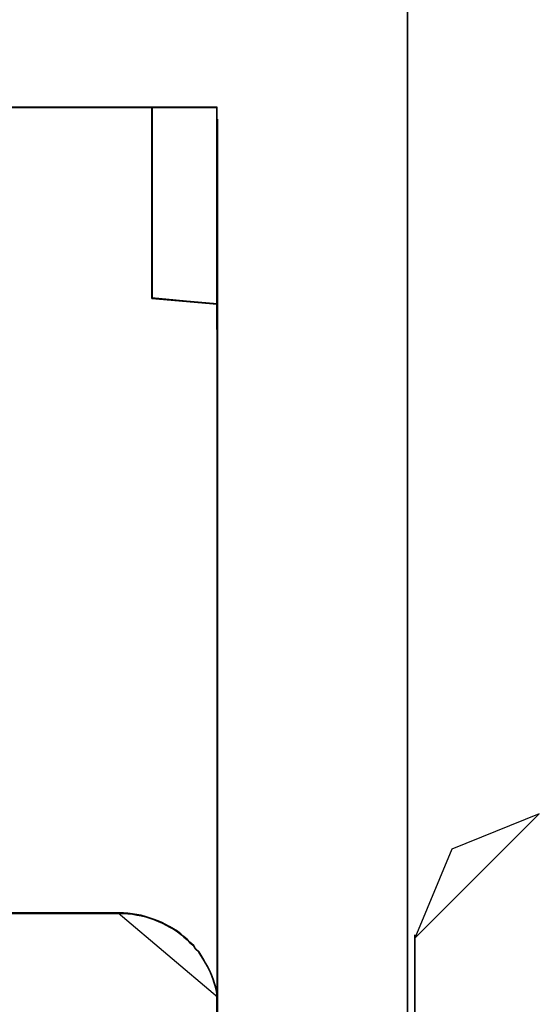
# Model space of a CAD drawing. Header units: millimetres. Extents: x 18084 to 47233, y 38174 to 56392.
# Tile 250 of 253: x 26283 to 26293, y 53694 to 53715. Entities that reach past the tile are written whole.
import ezdxf

# ---------------------------------------------------------------- set-up
doc = ezdxf.new("R2010")
doc.units = ezdxf.units.MM
doc.header["$LTSCALE"] = 100
for name, color, linetype in [('30', 7, 'Continuous'), ('45', 7, 'Continuous'), ('5', 7, 'Continuous')]:
    doc.layers.add(name, color=color, linetype=linetype)

msp = doc.modelspace()

# ---------------------------------------------------------------- linework, layer by layer
at = {"layer": '30', "color": 139}
for points in [[(26293.427, 53698.276), (26291.633, 53697.552), (26290.878, 53695.727), (26293.427, 53698.276)], [(26293.427, 53698.276), (26291.633, 53697.552), (26290.878, 53695.727), (26293.427, 53698.276)], [(26290.878, 53695.794), (26290.878, 53690.213), (26290.878, 53695.794)], [(26290.878, 53695.794), (26290.878, 53690.213), (26290.878, 53695.794)]]:
    msp.add_lwpolyline(points, close=True, dxfattribs=at)
at = {"layer": '45', "color": 59}
for p, q in [((26250.827, 53712.767), (26286.833, 53712.745)), ((26286.833, 53712.745), (26250.827, 53712.767)), ((26250.827, 53712.767), (26286.833, 53712.745)), ((26286.833, 53712.745), (26250.827, 53712.767)), ((26286.838, 53694.528), (26286.821, 53712.757)), ((26286.821, 53712.757), (26286.838, 53694.528)), ((26286.838, 53694.528), (26286.821, 53712.757)), ((26286.821, 53712.757), (26286.838, 53694.528)), ((26270.975, 53696.246), (26284.813, 53696.246)), ((26284.813, 53696.246), (26270.975, 53696.246)), ((26270.975, 53696.246), (26284.813, 53696.246)), ((26284.813, 53696.246), (26270.975, 53696.246)), ((26286.826, 53694.541), (26286.85, 53629.715)), ((26286.85, 53629.715), (26286.826, 53694.541)), ((26286.826, 53694.541), (26286.826, 53694.541)), ((26286.826, 53694.541), (26286.85, 53629.715)), ((26286.85, 53629.715), (26286.826, 53694.541)), ((26286.826, 53694.541), (26286.826, 53694.541)), ((26286.838, 53694.528), (26286.838, 53694.528)), ((26286.838, 53694.528), (26286.838, 53694.528))]:
    msp.add_line(p, q, dxfattribs=at)
at = {"layer": '45', "color": 7}
for p, q in [((26285.501, 53712.757), (26268.829, 53712.762)), ((26285.501, 53712.757), (26268.829, 53712.762)), ((26286.833, 53712.757), (26285.492, 53712.757)), ((26285.492, 53712.757), (26285.492, 53711.736)), ((26285.492, 53712.757), (26285.492, 53711.727)), ((26285.492, 53711.727), (26285.492, 53712.757)), ((26285.492, 53712.757), (26285.492, 53712.757)), ((26286.833, 53712.757), (26285.492, 53712.757)), ((26285.492, 53712.757), (26285.492, 53711.736)), ((26285.492, 53712.757), (26285.492, 53711.727)), ((26285.492, 53711.727), (26285.492, 53712.757)), ((26285.492, 53712.757), (26285.492, 53712.757)), ((26286.828, 53712.752), (26285.496, 53712.752)), ((26285.496, 53712.752), (26285.496, 53711.734)), ((26286.828, 53712.752), (26285.496, 53712.752)), ((26285.496, 53712.752), (26285.496, 53711.734)), ((26285.501, 53711.738), (26285.501, 53712.757)), ((26285.501, 53711.738), (26285.501, 53712.757)), ((26286.828, 53708.722), (26286.828, 53712.752)), ((26286.828, 53708.722), (26286.828, 53712.752)), ((26286.833, 53708.717), (26286.833, 53712.757)), ((26286.833, 53708.717), (26286.833, 53712.757)), ((26286.821, 53712.524), (26286.821, 53630.457)), ((26286.821, 53712.524), (26286.821, 53630.457)), ((26285.492, 53708.834), (26285.492, 53711.74)), ((26285.492, 53711.74), (26285.492, 53708.834)), ((26285.492, 53708.834), (26285.492, 53711.74)), ((26285.492, 53711.74), (26285.492, 53708.834)), ((26285.492, 53711.736), (26285.492, 53708.833)), ((26285.492, 53711.736), (26285.492, 53711.736)), ((26285.492, 53711.736), (26285.492, 53708.833)), ((26285.492, 53711.736), (26285.492, 53711.736)), ((26285.496, 53711.734), (26285.496, 53708.838)), ((26285.496, 53711.734), (26285.496, 53711.734)), ((26285.496, 53711.734), (26285.496, 53708.838)), ((26285.496, 53711.734), (26285.496, 53711.734)), ((26285.501, 53708.843), (26285.501, 53711.738)), ((26285.501, 53708.843), (26285.501, 53711.738)), ((26285.492, 53708.846), (26286.846, 53708.717)), ((26286.846, 53708.717), (26285.492, 53708.846)), ((26285.492, 53708.846), (26285.492, 53708.846)), ((26285.492, 53708.846), (26286.846, 53708.717)), ((26286.846, 53708.717), (26285.492, 53708.846)), ((26285.492, 53708.846), (26285.492, 53708.846)), ((26285.492, 53708.834), (26285.492, 53708.834)), ((26285.492, 53708.834), (26285.492, 53708.834)), ((26285.492, 53708.833), (26286.833, 53708.717)), ((26285.492, 53708.833), (26286.833, 53708.717)), ((26285.496, 53708.838), (26286.828, 53708.722)), ((26285.496, 53708.838), (26286.828, 53708.722)), ((26286.833, 53708.728), (26285.501, 53708.843)), ((26286.833, 53708.728), (26285.501, 53708.843)), ((26286.838, 53694.528), (26286.833, 53708.728)), ((26286.838, 53694.528), (26286.833, 53708.728)), ((26284.807, 53696.241), (26282.287, 53696.241)), ((26284.807, 53696.241), (26282.287, 53696.241)), ((26284.811, 53696.246), (26282.289, 53696.246)), ((26284.811, 53696.246), (26282.289, 53696.246)), ((26282.29, 53696.234), (26284.811, 53696.234)), ((26282.29, 53696.234), (26284.811, 53696.234)), ((26284.899, 53696.246), (26284.801, 53696.246)), ((26284.801, 53696.246), (26286.838, 53694.528)), ((26284.899, 53696.246), (26284.801, 53696.246)), ((26284.801, 53696.246), (26286.838, 53694.528)), ((26284.905, 53696.241), (26284.807, 53696.241)), ((26284.905, 53696.241), (26284.807, 53696.241)), ((26284.909, 53696.246), (26284.811, 53696.246)), ((26284.909, 53696.246), (26284.811, 53696.246)), ((26284.811, 53696.234), (26284.909, 53696.234)), ((26284.811, 53696.234), (26284.909, 53696.234)), ((26284.992, 53696.24), (26284.899, 53696.246)), ((26284.992, 53696.24), (26284.899, 53696.246)), ((26284.997, 53696.235), (26284.905, 53696.241)), ((26284.997, 53696.235), (26284.905, 53696.241)), ((26285.001, 53696.24), (26284.909, 53696.246)), ((26285.001, 53696.24), (26284.909, 53696.246)), ((26284.909, 53696.234), (26285.001, 53696.228)), ((26284.909, 53696.234), (26285.001, 53696.228)), ((26285.085, 53696.229), (26284.992, 53696.24)), ((26285.085, 53696.229), (26284.992, 53696.24)), ((26285.09, 53696.224), (26284.997, 53696.235)), ((26285.09, 53696.224), (26284.997, 53696.235)), ((26285.094, 53696.229), (26285.001, 53696.24)), ((26285.094, 53696.229), (26285.001, 53696.24)), ((26285.001, 53696.228), (26285.094, 53696.217)), ((26285.001, 53696.228), (26285.094, 53696.217)), ((26285.178, 53696.212), (26285.085, 53696.229)), ((26285.178, 53696.212), (26285.085, 53696.229)), ((26285.182, 53696.208), (26285.09, 53696.224)), ((26285.182, 53696.208), (26285.09, 53696.224)), ((26285.186, 53696.213), (26285.094, 53696.229)), ((26285.186, 53696.213), (26285.094, 53696.229)), ((26285.094, 53696.217), (26285.186, 53696.201)), ((26285.094, 53696.217), (26285.186, 53696.201)), ((26285.265, 53696.196), (26285.178, 53696.212)), ((26285.265, 53696.196), (26285.178, 53696.212)), ((26285.269, 53696.191), (26285.182, 53696.208)), ((26285.269, 53696.191), (26285.182, 53696.208)), ((26285.273, 53696.196), (26285.186, 53696.213)), ((26285.273, 53696.196), (26285.186, 53696.213)), ((26285.186, 53696.201), (26285.273, 53696.184)), ((26285.186, 53696.201), (26285.273, 53696.184)), ((26285.358, 53696.174), (26285.265, 53696.196)), ((26285.358, 53696.174), (26285.265, 53696.196)), ((26285.361, 53696.169), (26285.269, 53696.191)), ((26285.361, 53696.169), (26285.269, 53696.191)), ((26285.365, 53696.174), (26285.273, 53696.196)), ((26285.365, 53696.174), (26285.273, 53696.196)), ((26285.273, 53696.184), (26285.365, 53696.162)), ((26285.273, 53696.184), (26285.365, 53696.162)), ((26285.44, 53696.146), (26285.358, 53696.174)), ((26285.44, 53696.146), (26285.358, 53696.174)), ((26285.443, 53696.142), (26285.361, 53696.169)), ((26285.443, 53696.142), (26285.361, 53696.169)), ((26285.447, 53696.146), (26285.365, 53696.174)), ((26285.447, 53696.146), (26285.365, 53696.174)), ((26285.365, 53696.162), (26285.447, 53696.135)), ((26285.365, 53696.162), (26285.447, 53696.135)), ((26285.522, 53696.118), (26285.44, 53696.146)), ((26285.522, 53696.118), (26285.44, 53696.146)), ((26285.524, 53696.114), (26285.443, 53696.142)), ((26285.524, 53696.114), (26285.443, 53696.142)), ((26285.528, 53696.119), (26285.447, 53696.146)), ((26285.528, 53696.119), (26285.447, 53696.146)), ((26285.447, 53696.135), (26285.528, 53696.107)), ((26285.447, 53696.135), (26285.528, 53696.107)), ((26285.615, 53696.079), (26285.522, 53696.118)), ((26285.615, 53696.079), (26285.522, 53696.118)), ((26285.616, 53696.076), (26285.524, 53696.114)), ((26285.616, 53696.076), (26285.524, 53696.114)), ((26285.621, 53696.08), (26285.528, 53696.119)), ((26285.621, 53696.08), (26285.528, 53696.119)), ((26285.528, 53696.107), (26285.621, 53696.069)), ((26285.528, 53696.107), (26285.621, 53696.069)), ((26285.697, 53696.046), (26285.615, 53696.079)), ((26285.697, 53696.046), (26285.615, 53696.079)), ((26285.698, 53696.043), (26285.616, 53696.076)), ((26285.698, 53696.043), (26285.616, 53696.076)), ((26285.702, 53696.047), (26285.621, 53696.08)), ((26285.702, 53696.047), (26285.621, 53696.08)), ((26285.621, 53696.069), (26285.702, 53696.036)), ((26285.621, 53696.069), (26285.702, 53696.036)), ((26285.773, 53696.007), (26285.697, 53696.046)), ((26285.773, 53696.007), (26285.697, 53696.046)), ((26285.774, 53696.004), (26285.698, 53696.043)), ((26285.774, 53696.004), (26285.698, 53696.043)), ((26285.778, 53696.009), (26285.702, 53696.047)), ((26285.778, 53696.009), (26285.702, 53696.047)), ((26285.702, 53696.036), (26285.778, 53695.997)), ((26285.702, 53696.036), (26285.778, 53695.997)), ((26285.849, 53695.963), (26285.773, 53696.007)), ((26285.849, 53695.963), (26285.773, 53696.007)), ((26285.85, 53695.96), (26285.774, 53696.004)), ((26285.85, 53695.96), (26285.774, 53696.004)), ((26285.854, 53695.965), (26285.778, 53696.009)), ((26285.854, 53695.965), (26285.778, 53696.009)), ((26285.778, 53695.997), (26285.854, 53695.953)), ((26285.778, 53695.997), (26285.854, 53695.953)), ((26285.931, 53695.919), (26285.849, 53695.963)), ((26285.931, 53695.919), (26285.849, 53695.963)), ((26285.931, 53695.916), (26285.85, 53695.96)), ((26285.931, 53695.916), (26285.85, 53695.96)), ((26285.936, 53695.921), (26285.854, 53695.965)), ((26285.936, 53695.921), (26285.854, 53695.965)), ((26285.854, 53695.953), (26285.936, 53695.909)), ((26285.854, 53695.953), (26285.936, 53695.909)), ((26286.013, 53695.869), (26285.931, 53695.919)), ((26286.013, 53695.869), (26285.931, 53695.919)), ((26286.013, 53695.867), (26285.931, 53695.916)), ((26286.013, 53695.867), (26285.931, 53695.916)), ((26286.017, 53695.871), (26285.936, 53695.921)), ((26286.017, 53695.871), (26285.936, 53695.921)), ((26285.936, 53695.909), (26286.017, 53695.859)), ((26285.936, 53695.909), (26286.017, 53695.859)), ((26286.079, 53695.813), (26286.013, 53695.869)), ((26286.079, 53695.813), (26286.013, 53695.869)), ((26286.078, 53695.812), (26286.013, 53695.867)), ((26286.078, 53695.812), (26286.013, 53695.867)), ((26286.083, 53695.816), (26286.017, 53695.871)), ((26286.083, 53695.816), (26286.017, 53695.871)), ((26286.017, 53695.859), (26286.083, 53695.804)), ((26286.017, 53695.859), (26286.083, 53695.804)), ((26286.143, 53695.757), (26286.078, 53695.812)), ((26286.143, 53695.757), (26286.078, 53695.812)), ((26286.144, 53695.758), (26286.079, 53695.813)), ((26286.144, 53695.758), (26286.079, 53695.813)), ((26286.148, 53695.761), (26286.083, 53695.816)), ((26286.148, 53695.761), (26286.083, 53695.816)), ((26286.083, 53695.804), (26286.148, 53695.749)), ((26286.083, 53695.804), (26286.148, 53695.749)), ((26286.208, 53695.702), (26286.143, 53695.757)), ((26286.208, 53695.702), (26286.143, 53695.757)), ((26286.21, 53695.703), (26286.144, 53695.758)), ((26286.21, 53695.703), (26286.144, 53695.758)), ((26286.213, 53695.706), (26286.148, 53695.761)), ((26286.213, 53695.706), (26286.148, 53695.761)), ((26286.148, 53695.749), (26286.213, 53695.694)), ((26286.148, 53695.749), (26286.213, 53695.694)), ((26286.268, 53695.641), (26286.208, 53695.702)), ((26286.268, 53695.641), (26286.208, 53695.702)), ((26286.27, 53695.642), (26286.21, 53695.703)), ((26286.27, 53695.642), (26286.21, 53695.703)), ((26286.273, 53695.646), (26286.213, 53695.706)), ((26286.273, 53695.646), (26286.213, 53695.706)), ((26286.213, 53695.694), (26286.273, 53695.634)), ((26286.213, 53695.694), (26286.273, 53695.634)), ((26286.344, 53695.575), (26286.268, 53695.641)), ((26286.344, 53695.575), (26286.268, 53695.641)), ((26286.347, 53695.575), (26286.27, 53695.642)), ((26286.347, 53695.575), (26286.27, 53695.642)), ((26286.349, 53695.58), (26286.273, 53695.646)), ((26286.349, 53695.58), (26286.273, 53695.646)), ((26286.273, 53695.634), (26286.349, 53695.568)), ((26286.273, 53695.634), (26286.349, 53695.568)), ((26286.382, 53695.509), (26286.344, 53695.575)), ((26286.382, 53695.509), (26286.344, 53695.575)), ((26286.385, 53695.509), (26286.347, 53695.575)), ((26286.385, 53695.509), (26286.347, 53695.575)), ((26286.387, 53695.514), (26286.349, 53695.58)), ((26286.387, 53695.514), (26286.349, 53695.58)), ((26286.349, 53695.568), (26286.387, 53695.502)), ((26286.349, 53695.568), (26286.387, 53695.502)), ((26286.453, 53695.443), (26286.382, 53695.509)), ((26286.453, 53695.443), (26286.382, 53695.509)), ((26286.456, 53695.442), (26286.385, 53695.509)), ((26286.456, 53695.442), (26286.385, 53695.509)), ((26286.458, 53695.448), (26286.387, 53695.514)), ((26286.458, 53695.448), (26286.387, 53695.514)), ((26286.387, 53695.502), (26286.458, 53695.436)), ((26286.387, 53695.502), (26286.458, 53695.436)), ((26286.496, 53695.372), (26286.453, 53695.443)), ((26286.496, 53695.372), (26286.453, 53695.443)), ((26286.499, 53695.37), (26286.456, 53695.442)), ((26286.499, 53695.37), (26286.456, 53695.442)), ((26286.501, 53695.376), (26286.458, 53695.448)), ((26286.501, 53695.376), (26286.458, 53695.448)), ((26286.458, 53695.436), (26286.501, 53695.364)), ((26286.458, 53695.436), (26286.501, 53695.364)), ((26286.545, 53695.295), (26286.496, 53695.372)), ((26286.545, 53695.295), (26286.496, 53695.372)), ((26286.549, 53695.293), (26286.499, 53695.37)), ((26286.549, 53695.293), (26286.499, 53695.37)), ((26286.55, 53695.299), (26286.501, 53695.376)), ((26286.55, 53695.299), (26286.501, 53695.376)), ((26286.501, 53695.364), (26286.55, 53695.287)), ((26286.501, 53695.364), (26286.55, 53695.287)), ((26286.589, 53695.218), (26286.545, 53695.295)), ((26286.589, 53695.218), (26286.545, 53695.295)), ((26286.592, 53695.215), (26286.549, 53695.293)), ((26286.592, 53695.215), (26286.549, 53695.293)), ((26286.593, 53695.222), (26286.55, 53695.299)), ((26286.593, 53695.222), (26286.55, 53695.299)), ((26286.55, 53695.287), (26286.593, 53695.21)), ((26286.55, 53695.287), (26286.593, 53695.21)), ((26286.632, 53695.141), (26286.589, 53695.218)), ((26286.632, 53695.141), (26286.589, 53695.218)), ((26286.636, 53695.138), (26286.592, 53695.215)), ((26286.636, 53695.138), (26286.592, 53695.215)), ((26286.637, 53695.145), (26286.593, 53695.222)), ((26286.637, 53695.145), (26286.593, 53695.222)), ((26286.593, 53695.21), (26286.637, 53695.133)), ((26286.593, 53695.21), (26286.637, 53695.133)), ((26286.676, 53695.063), (26286.632, 53695.141)), ((26286.676, 53695.063), (26286.632, 53695.141)), ((26286.68, 53695.06), (26286.636, 53695.138)), ((26286.68, 53695.06), (26286.636, 53695.138)), ((26286.68, 53695.068), (26286.637, 53695.145)), ((26286.68, 53695.068), (26286.637, 53695.145)), ((26286.637, 53695.133), (26286.68, 53695.056)), ((26286.637, 53695.133), (26286.68, 53695.056)), ((26286.708, 53694.981), (26286.676, 53695.063)), ((26286.708, 53694.981), (26286.676, 53695.063)), ((26286.713, 53694.985), (26286.68, 53695.068)), ((26286.713, 53694.985), (26286.68, 53695.068)), ((26286.712, 53694.977), (26286.68, 53695.06)), ((26286.712, 53694.977), (26286.68, 53695.06)), ((26286.68, 53695.056), (26286.713, 53694.973)), ((26286.68, 53695.056), (26286.713, 53694.973)), ((26286.741, 53694.893), (26286.708, 53694.981)), ((26286.741, 53694.893), (26286.708, 53694.981)), ((26286.745, 53694.888), (26286.712, 53694.977)), ((26286.745, 53694.888), (26286.712, 53694.977)), ((26286.746, 53694.897), (26286.713, 53694.985)), ((26286.746, 53694.897), (26286.713, 53694.985)), ((26286.713, 53694.973), (26286.746, 53694.885)), ((26286.713, 53694.973), (26286.746, 53694.885)), ((26286.768, 53694.805), (26286.741, 53694.893)), ((26286.768, 53694.805), (26286.741, 53694.893)), ((26286.773, 53694.8), (26286.745, 53694.888)), ((26286.773, 53694.8), (26286.745, 53694.888)), ((26286.773, 53694.809), (26286.746, 53694.897)), ((26286.773, 53694.809), (26286.746, 53694.897)), ((26286.746, 53694.885), (26286.773, 53694.797)), ((26286.746, 53694.885), (26286.773, 53694.797)), ((26286.795, 53694.722), (26286.768, 53694.805)), ((26286.795, 53694.722), (26286.768, 53694.805)), ((26286.8, 53694.727), (26286.773, 53694.809)), ((26286.8, 53694.727), (26286.773, 53694.809)), ((26286.8, 53694.717), (26286.773, 53694.8)), ((26286.8, 53694.717), (26286.773, 53694.8)), ((26286.773, 53694.797), (26286.8, 53694.715)), ((26286.773, 53694.797), (26286.8, 53694.715)), ((26286.817, 53694.634), (26286.795, 53694.722)), ((26286.817, 53694.634), (26286.795, 53694.722)), ((26286.822, 53694.638), (26286.8, 53694.727)), ((26286.822, 53694.638), (26286.8, 53694.727)), ((26286.822, 53694.628), (26286.8, 53694.717)), ((26286.822, 53694.628), (26286.8, 53694.717)), ((26286.8, 53694.715), (26286.822, 53694.627)), ((26286.8, 53694.715), (26286.822, 53694.627)), ((26286.833, 53694.535), (26286.817, 53694.634)), ((26286.833, 53694.535), (26286.817, 53694.634)), ((26286.838, 53694.539), (26286.822, 53694.638)), ((26286.838, 53694.539), (26286.822, 53694.638)), ((26286.838, 53694.528), (26286.822, 53694.628)), ((26286.838, 53694.528), (26286.822, 53694.628)), ((26286.822, 53694.627), (26286.838, 53694.528)), ((26286.822, 53694.627), (26286.838, 53694.528)), ((26286.833, 53675.466), (26286.833, 53694.535)), ((26286.833, 53675.466), (26286.833, 53694.535)), ((26286.838, 53675.458), (26286.838, 53694.539)), ((26286.838, 53675.458), (26286.838, 53694.539)), ((26286.838, 53694.528), (26286.838, 53694.528)), ((26286.838, 53694.528), (26286.838, 53694.528))]:
    msp.add_line(p, q, dxfattribs=at)
at = {"layer": '45', "color": 139}
for p, q in [((26286.821, 53712.524), (26286.821, 53630.457)), ((26286.821, 53712.524), (26286.821, 53630.457)), ((26286.836, 53712.507), (26286.836, 53630.472)), ((26286.836, 53712.507), (26286.836, 53630.472))]:
    msp.add_line(p, q, dxfattribs=at)
at = {"layer": '5', "color": 7}
msp.add_line((26290.73, 53546.029), (26290.73, 54240.774), dxfattribs=at)
at = {"layer": '5', "color": 59}
msp.add_line((26290.73, 54078.293), (26290.73, 53546.029), dxfattribs=at)
msp.add_lwpolyline([(26290.73, 54078.293), (26290.73, 53546.029)], dxfattribs=at)

doc.saveas('drawing.dxf')
